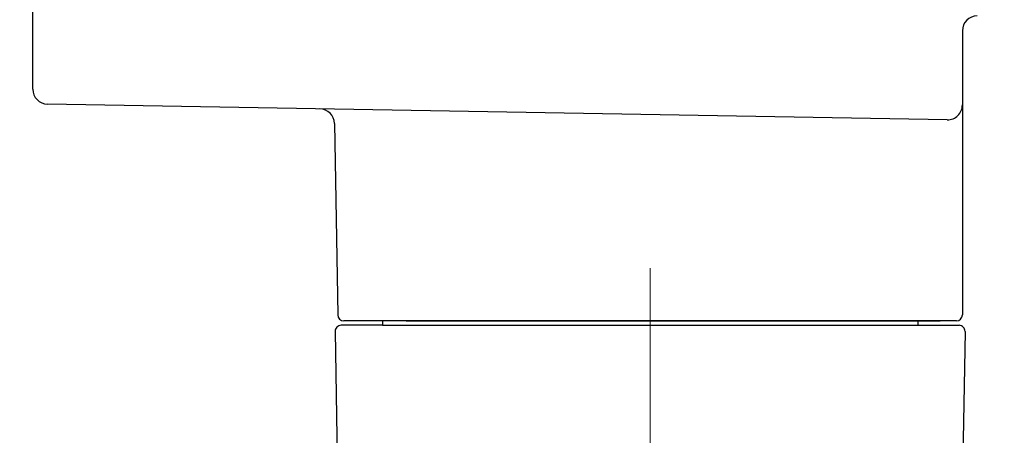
# Model space of a CAD drawing. Header units: millimetres. Extents: x 0 to 1300, y 0 to 891.
# Tile 106 of 141: x 359 to 425, y 507 to 535. Entities that reach past the tile are written whole.
import ezdxf

# ---------------------------------------------------------------- set-up
doc = ezdxf.new("R2010")
doc.units = ezdxf.units.MM
doc.header["$LTSCALE"] = 0.545669
doc.linetypes.add('CENTER', pattern=[50.8, 31.75, -6.35, 6.35, -6.35])
doc.layers.add('NoLayerName_001', color=7, linetype='Continuous')
doc.layers.add('NoLayerName_005', color=7, linetype='Continuous')
doc.styles.get("Standard").update_dxf_attribs({"font": 'txt', "bigfont": 'extfont2'})
doc.dimstyles.get("Standard").update_dxf_attribs({"dimtxt": 2.5, "dimasz": 2.5, "dimexe": 1, "dimexo": 1, "dimtad": 1, "dimdec": 3, "dimzin": 0, "dimdsep": 46, "dimtxsty": 'Standard', "dimcen": 2.5, "dimadec": 3, "dimazin": 0, "dimtfac": 0.75, "dimtdec": 3, "dimtmove": 0, "dimatfit": 3, "dimfxl": 1, "dimarcsym": 0})

# ---------------------------------------------------------------- blocks, each defined once
blk = doc.blocks.new('_OPEN30')
at = {"color": 0, "linetype": 'ByBlock', "lineweight": -2}
for p, q in [((-1, 0.267949), (0, 0)), ((0, 0), (-1, -0.267949)), ((0, 0), (-1, 0))]:
    blk.add_line(p, q, dxfattribs=at)
blk = doc.blocks.new('*D54')
at = {"layer": 'Defpoints', "color": 0}
for p in [(327.5, 537.5), (625, 535), (327.5, 404.675)]:
    blk.add_point(p, dxfattribs=at)
at = {"layer": 'NoLayerName_001', "color": 0, "linetype": 'Continuous', "lineweight": 13}
for p, q in [((327.5, 534.5), (327.5, 401.675)), ((625, 532), (625, 401.675)), ((620.5, 404.675), (332, 404.675))]:
    blk.add_line(p, q, dxfattribs=at)
at = {"layer": 'NoLayerName_001', "color": 0, "lineweight": 13, "xscale": 4.5, "yscale": 4.5, "zscale": 4.5}
for p, rotation in [((327.5, 404.675), 180), ((625, 404.675), 360)]:
    blk.add_blockref('_OPEN30', p, dxfattribs=dict(at, rotation=rotation))
at = {"layer": 'NoLayerName_001', "color": 0, "lineweight": 13, "insert": (476.25, 413.896), "char_height": 10.5, "attachment_point": 5}
blk.add_mtext('\\W0.8000;２９８', dxfattribs=at)
blk = doc.blocks.new('*D55')
at = {"layer": 'Defpoints', "color": 0}
for p in [(625, 535), (415.001, 467.279), (415.001, 447.662)]:
    blk.add_point(p, dxfattribs=at)
at = {"layer": 'NoLayerName_001', "color": 0, "linetype": 'Continuous', "lineweight": 13}
for p, q in [((625, 532), (625, 444.662)), ((415.001, 464.279), (415.001, 444.662)), ((620.5, 447.662), (419.501, 447.662))]:
    blk.add_line(p, q, dxfattribs=at)
at = {"layer": 'NoLayerName_001', "color": 0, "lineweight": 13, "xscale": 4.5, "yscale": 4.5, "zscale": 4.5, "rotation": 180}
blk.add_blockref('_OPEN30', (415.001, 447.662), dxfattribs=at)
at = {"layer": 'NoLayerName_001', "color": 0, "lineweight": 13, "xscale": 4.5, "yscale": 4.5, "zscale": 4.5}
blk.add_blockref('_OPEN30', (625, 447.662), dxfattribs=at)
at = {"layer": 'NoLayerName_001', "color": 0, "lineweight": 13, "insert": (520, 456.92), "char_height": 10.5, "attachment_point": 5}
blk.add_mtext('\\W0.8000;２１０', dxfattribs=at)

msp = doc.modelspace()

# ---------------------------------------------------------------- linework, layer by layer
at = {"layer": 'NoLayerName_001', "color": 7, "linetype": 'Continuous', "lineweight": 25}
for p, q in [((359.49999867, 530.57363881), (359.49999867, 555.62889384)), ((421.99999787, 534.5), (421.99999787, 515.4)), ((420.98254546, 528.5177597), (360.48254626, 529.57379111)), ((379.77531999, 528.27178698), (379.99999787, 515.4)), ((383.00000213, 514.7), (380.2202759, 514.7)), ((421.59999787, 515), (380.39999787, 515)), ((383.00000213, 515), (383.00000213, 514.7)), ((383.00000213, 514.7), (421.77972837, 514.7)), ((419.00000213, 515), (419.00000213, 514.7)), ((379.82033682, 514.29301904), (379.99314196, 504.39301904)), ((422.17966745, 514.29301904), (422.00686231, 504.39301904))]:
    msp.add_line(p, q, dxfattribs=at)
at = {"layer": 'NoLayerName_001', "color": 2, "linetype": 'CENTER', "lineweight": 13}
msp.add_line((401.00000213, 518.54065321), (401.00000213, 460.54950776), dxfattribs=at)
at = {"layer": 'NoLayerName_001', "color": 6, "linetype": 'Continuous', "lineweight": 25}
msp.add_line((384.60087144, 515), (420.50347912, 515), dxfattribs=at)
at = {"layer": 'NoLayerName_001', "color": 7, "linetype": 'Continuous', "lineweight": 25}
for centre, radius, start, end in [((422.99999787, 534.5), 1, 90, 180), ((360.49999867, 530.57363881), 1, 180, 269), ((378.77547229, 528.25433457), 1, 1, 89), ((420.99999787, 529.51760739), 1, 269, 0), ((380.39999787, 515.4), 0.4, 180, 270), ((421.59999787, 515.4), 0.4, 270, 0), ((380.2202759, 514.3), 0.4, 90, 181), ((421.77972837, 514.3), 0.4, 359, 90)]:
    msp.add_arc(centre, radius, start, end, dxfattribs=at)
at = {"layer": 'NoLayerName_005', "color": 6, "linetype": 'Continuous', "lineweight": 25}
msp.add_line((421.00000213, 515), (381.00000213, 515), dxfattribs=at)

# ---------------------------------------------------------------- dimensions: what is measured, and where the dimension line sits
at = {"layer": 'NoLayerName_001', "color": 3, "linetype": 'Continuous', "lineweight": 13}
for base, p2, text, picture, middle in [((327.5, 404.67462069), (327.5, 537.5), '\\W0.8000;２９８', '*D54', (476.25, 404.67462069)), ((415.0005072, 447.66223708), (415.0005072, 467.27940772), '\\W0.8000;２１０', '*D55', (520.0002536, 447.66223708))]:
    dim = msp.add_linear_dim(base=base, p1=(625, 535), p2=p2, angle=180, text=text, dimstyle='Standard', override={"dimtxt": 10.5, "dimasz": 4.5, "dimexe": 3, "dimexo": 3, "dimgap": 3, "dimzin": 8, "dimblk": 'OPEN30', "dimclrd": 0, "dimclre": 0, "dimclrt": 0, "dimtp": 0, "dimtm": 0, "dimlwd": 13, "dimlwe": 13}, dxfattribs=at)
    dim.commit()
    dim.dimension.update_dxf_attribs({"geometry": picture, "text_midpoint": middle, "dimtype": 160})

doc.saveas('drawing.dxf')
